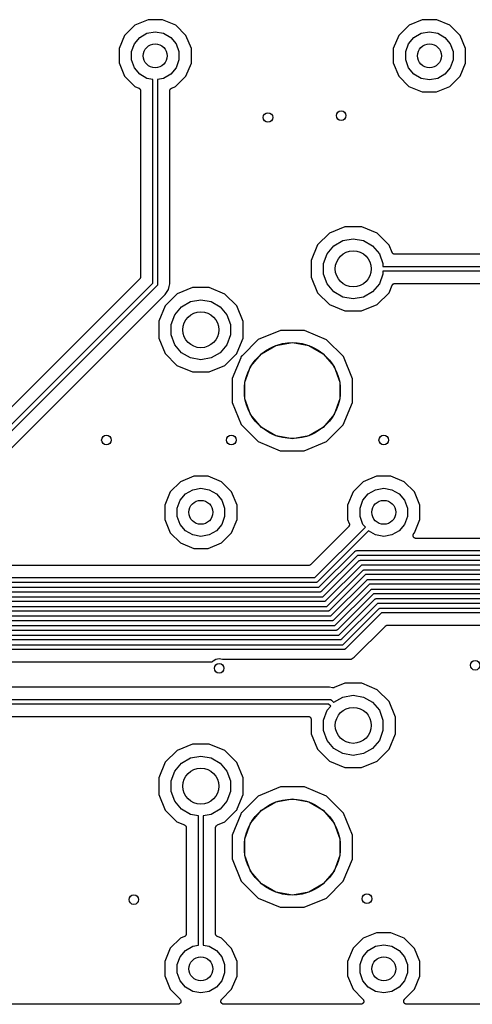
# Model space of a CAD drawing. Extents: x 88 to 361, y -189 to -115.
# Tile 19 of 41: x 236 to 255, y -188 to -146. Entities that reach past the tile are written whole.
import ezdxf

# ---------------------------------------------------------------- set-up
doc = ezdxf.new("R2010")
doc.units = 0
doc.header["$MEASUREMENT"] = 0
doc.layers.add('BLACK', color=7, linetype='CONTINUOUS')

msp = doc.modelspace()

# ---------------------------------------------------------------- linework, layer by layer
at = {"layer": 'Black'}
for p, q in [((241.082, -146.676), (240.657, -147.1)), ((241.636, -146.447), (241.082, -146.676)), ((242.236, -146.447), (241.636, -146.447)), ((242.79, -146.677), (242.236, -146.447)), ((243.214, -147.102), (242.79, -146.677)), ((252.512, -146.676), (252.087, -147.1)), ((253.066, -146.447), (252.512, -146.676)), ((253.666, -146.447), (253.066, -146.447)), ((254.22, -146.677), (253.666, -146.447)), ((254.644, -147.102), (254.22, -146.677)), ((241.29, -147.186), (241.592, -147.012)), ((241.592, -147.012), (241.935, -146.951)), ((241.935, -146.951), (242.278, -147.012)), ((242.278, -147.012), (242.58, -147.186)), ((252.72, -147.186), (253.022, -147.012)), ((253.022, -147.012), (253.365, -146.951)), ((253.365, -146.951), (253.708, -147.012)), ((253.708, -147.012), (254.01, -147.186)), ((240.657, -147.1), (240.427, -147.654)), ((240.946, -147.781), (241.066, -147.453)), ((241.066, -147.453), (241.29, -147.186)), ((242.58, -147.186), (242.804, -147.453)), ((242.804, -147.453), (242.924, -147.781)), ((243.443, -147.656), (243.214, -147.102)), ((252.087, -147.1), (251.857, -147.654)), ((252.376, -147.781), (252.496, -147.453)), ((252.496, -147.453), (252.72, -147.186)), ((254.01, -147.186), (254.234, -147.453)), ((254.234, -147.453), (254.354, -147.781)), ((254.873, -147.656), (254.644, -147.102)), ((240.427, -147.654), (240.427, -148.254)), ((240.946, -148.129), (240.946, -147.781)), ((242.924, -147.781), (242.924, -148.129)), ((243.443, -148.256), (243.443, -147.656)), ((251.857, -147.654), (251.857, -148.254)), ((252.376, -148.129), (252.376, -147.781)), ((254.354, -147.781), (254.354, -148.129)), ((254.873, -148.256), (254.873, -147.656)), ((240.427, -148.254), (240.656, -148.808)), ((241.066, -148.457), (240.946, -148.129)), ((242.924, -148.129), (242.804, -148.457)), ((243.213, -148.81), (243.443, -148.256)), ((251.857, -148.254), (252.086, -148.808)), ((252.496, -148.457), (252.376, -148.129)), ((254.354, -148.129), (254.234, -148.457)), ((254.643, -148.81), (254.873, -148.256)), ((241.29, -148.724), (241.066, -148.457)), ((241.592, -148.898), (241.29, -148.724)), ((242.58, -148.724), (242.278, -148.898)), ((242.804, -148.457), (242.58, -148.724)), ((252.72, -148.724), (252.496, -148.457)), ((253.022, -148.898), (252.72, -148.724)), ((254.01, -148.724), (253.708, -148.898)), ((254.234, -148.457), (254.01, -148.724)), ((240.656, -148.808), (241.08, -149.233)), ((241.835, -148.941), (241.592, -148.898)), ((241.835, -157.439), (241.835, -148.941)), ((242.278, -148.898), (242.035, -148.941)), ((242.035, -148.941), (242.035, -157.48)), ((242.788, -149.234), (243.213, -148.81)), ((252.086, -148.808), (252.51, -149.233)), ((253.365, -148.959), (253.022, -148.898)), ((253.708, -148.898), (253.365, -148.959)), ((254.218, -149.234), (254.643, -148.81)), ((241.08, -149.233), (241.249, -149.303)), ((241.249, -149.303), (241.256, -149.307)), ((241.256, -149.307), (241.263, -149.31)), ((241.263, -149.31), (241.274, -149.319)), ((241.274, -149.319), (241.286, -149.327)), ((241.286, -149.327), (241.291, -149.333)), ((241.291, -149.333), (241.297, -149.339)), ((241.297, -149.339), (241.304, -149.351)), ((241.304, -149.351), (241.313, -149.362)), ((241.313, -149.362), (241.315, -149.37)), ((241.315, -149.37), (241.319, -149.377)), ((241.319, -149.377), (241.322, -149.39)), ((241.322, -149.39), (241.326, -149.404)), ((241.326, -149.404), (241.326, -149.412)), ((241.326, -149.412), (241.327, -149.42)), ((241.327, -149.42), (241.327, -157.176)), ((242.543, -149.42), (242.544, -149.412)), ((242.543, -157.467), (242.543, -149.42)), ((242.544, -149.404), (242.548, -149.391)), ((242.544, -149.412), (242.544, -149.404)), ((242.548, -149.391), (242.551, -149.377)), ((242.551, -149.377), (242.555, -149.37)), ((242.555, -149.37), (242.557, -149.362)), ((242.557, -149.362), (242.566, -149.351)), ((242.566, -149.351), (242.573, -149.339)), ((242.573, -149.339), (242.579, -149.333)), ((242.579, -149.333), (242.584, -149.327)), ((242.584, -149.327), (242.596, -149.319)), ((242.596, -149.319), (242.606, -149.31)), ((242.606, -149.31), (242.614, -149.308)), ((242.614, -149.308), (242.622, -149.303)), ((242.622, -149.303), (242.788, -149.234)), ((252.51, -149.233), (253.064, -149.463)), ((253.064, -149.463), (253.664, -149.463)), ((253.664, -149.463), (254.218, -149.234)), ((249.842, -155.087), (249.196, -155.354)), ((250.541, -155.088), (249.842, -155.087)), ((251.187, -155.356), (250.541, -155.088)), ((249.196, -155.354), (248.701, -155.848)), ((249.384, -155.884), (249.761, -155.666)), ((249.761, -155.666), (250.19, -155.591)), ((250.19, -155.591), (250.619, -155.666)), ((250.619, -155.666), (250.996, -155.884)), ((251.681, -155.851), (251.187, -155.356)), ((248.701, -155.848), (248.433, -156.494)), ((249.104, -156.218), (249.384, -155.884)), ((250.996, -155.884), (251.276, -156.218)), ((251.808, -156.158), (251.681, -155.851)), ((248.433, -156.494), (248.432, -157.193)), ((248.955, -156.627), (249.104, -156.218)), ((251.276, -156.218), (251.425, -156.627)), ((251.813, -156.166), (251.808, -156.158)), ((251.816, -156.173), (251.813, -156.166)), ((251.824, -156.184), (251.816, -156.173)), ((251.832, -156.196), (251.824, -156.184)), ((251.838, -156.201), (251.832, -156.196)), ((251.844, -156.207), (251.838, -156.201)), ((251.856, -156.214), (251.844, -156.207)), ((251.867, -156.223), (251.856, -156.214)), ((251.875, -156.225), (251.867, -156.223)), ((251.882, -156.229), (251.875, -156.225)), ((251.896, -156.232), (251.882, -156.229)), ((251.909, -156.236), (251.896, -156.232)), ((251.917, -156.236), (251.909, -156.236)), ((251.926, -156.237), (251.917, -156.236)), ((267.504, -156.237), (251.926, -156.237)), ((248.955, -157.063), (248.955, -156.627)), ((251.425, -156.627), (251.425, -156.745)), ((251.425, -156.745), (268.005, -156.745)), ((268.005, -156.945), (251.425, -156.945)), ((251.425, -156.945), (251.425, -157.063)), ((241.29, -157.265), (233.016, -165.539)), ((241.293, -157.261), (241.29, -157.265)), ((241.297, -157.257), (241.293, -157.261)), ((241.306, -157.243), (241.297, -157.257)), ((241.315, -157.229), (241.306, -157.243)), ((241.317, -157.224), (241.315, -157.229)), ((241.319, -157.219), (241.317, -157.224)), ((241.322, -157.203), (241.319, -157.219)), ((241.327, -157.187), (241.322, -157.203)), ((241.327, -157.176), (241.326, -157.181)), ((241.326, -157.181), (241.327, -157.187)), ((248.432, -157.193), (248.699, -157.839)), ((249.104, -157.472), (248.955, -157.063)), ((251.425, -157.063), (251.276, -157.472)), ((233.044, -166.23), (241.835, -157.439)), ((242.006, -157.551), (233.176, -166.38)), ((242.008, -157.547), (242.006, -157.551)), ((242.012, -157.544), (242.008, -157.547)), ((242.018, -157.533), (242.012, -157.544)), ((242.026, -157.522), (242.018, -157.533)), ((242.027, -157.518), (242.026, -157.522)), ((242.029, -157.514), (242.027, -157.518)), ((242.031, -157.501), (242.029, -157.514)), ((242.035, -157.489), (242.031, -157.501)), ((242.035, -157.48), (242.034, -157.484)), ((242.034, -157.484), (242.035, -157.489)), ((242.356, -157.919), (242.494, -157.712)), ((242.494, -157.712), (242.519, -157.587)), ((242.519, -157.587), (242.543, -157.467)), ((243.492, -157.627), (242.846, -157.894)), ((244.191, -157.628), (243.492, -157.627)), ((244.837, -157.896), (244.191, -157.628)), ((249.384, -157.806), (249.104, -157.472)), ((251.276, -157.472), (250.996, -157.806)), ((251.679, -157.842), (251.808, -157.531)), ((251.808, -157.531), (251.813, -157.524)), ((251.813, -157.524), (251.816, -157.516)), ((251.816, -157.516), (251.824, -157.506)), ((251.824, -157.506), (251.832, -157.494)), ((251.832, -157.494), (251.839, -157.489)), ((251.839, -157.489), (251.844, -157.483)), ((251.844, -157.483), (251.856, -157.476)), ((251.856, -157.476), (251.867, -157.467)), ((251.867, -157.467), (251.875, -157.465)), ((251.875, -157.465), (251.882, -157.461)), ((251.882, -157.461), (251.896, -157.458)), ((251.896, -157.458), (251.909, -157.454)), ((251.909, -157.454), (251.917, -157.454)), ((251.917, -157.454), (251.926, -157.453)), ((251.926, -157.453), (262.323, -157.453)), ((240.606, -159.668), (242.356, -157.919)), ((242.846, -157.894), (242.351, -158.388)), ((243.411, -158.206), (243.84, -158.131)), ((243.84, -158.131), (244.269, -158.206)), ((245.331, -158.391), (244.837, -157.896)), ((248.699, -157.839), (249.193, -158.334)), ((249.761, -158.024), (249.384, -157.806)), ((250.19, -158.099), (249.761, -158.024)), ((250.619, -158.024), (250.19, -158.099)), ((250.996, -157.806), (250.619, -158.024)), ((251.184, -158.336), (251.679, -157.842)), ((242.351, -158.388), (242.083, -159.034)), ((242.754, -158.758), (243.034, -158.424)), ((243.034, -158.424), (243.411, -158.206)), ((244.269, -158.206), (244.646, -158.424)), ((244.646, -158.424), (244.926, -158.758)), ((245.598, -159.037), (245.331, -158.391)), ((249.193, -158.334), (249.839, -158.602)), ((249.839, -158.602), (250.538, -158.603)), ((250.538, -158.603), (251.184, -158.336)), ((242.605, -159.167), (242.754, -158.758)), ((244.926, -158.758), (245.075, -159.167)), ((242.083, -159.034), (242.082, -159.733)), ((242.605, -159.603), (242.605, -159.167)), ((245.075, -159.167), (245.075, -159.603)), ((245.597, -159.736), (245.598, -159.037)), ((247.153, -159.417), (246.231, -159.798)), ((248.151, -159.417), (247.153, -159.417)), ((249.073, -159.8), (248.151, -159.417)), ((233.876, -166.399), (240.606, -159.668)), ((240.606, -159.668), (240.606, -159.668)), ((242.082, -159.733), (242.349, -160.379)), ((242.754, -160.012), (242.605, -159.603)), ((245.075, -159.603), (244.926, -160.012)), ((245.35, -160.332), (245.597, -159.736)), ((246.231, -159.798), (245.557, -160.471)), ((249.777, -160.506), (249.073, -159.8)), ((243.034, -160.346), (242.754, -160.012)), ((244.926, -160.012), (244.646, -160.346)), ((246.36, -160.387), (246.963, -160.038)), ((246.963, -160.038), (247.65, -159.917)), ((247.65, -159.917), (248.337, -160.038)), ((248.337, -160.038), (248.94, -160.387)), ((242.349, -160.379), (242.843, -160.874)), ((243.411, -160.564), (243.034, -160.346)), ((243.84, -160.639), (243.411, -160.564)), ((244.269, -160.564), (243.84, -160.639)), ((244.646, -160.346), (244.269, -160.564)), ((244.834, -160.876), (245.297, -160.414)), ((245.504, -160.552), (245.142, -161.424)), ((245.297, -160.414), (245.313, -160.403)), ((245.313, -160.403), (245.329, -160.391)), ((245.329, -160.391), (245.331, -160.39)), ((245.331, -160.39), (245.333, -160.389)), ((245.333, -160.389), (245.342, -160.386)), ((245.34, -160.375), (245.341, -160.372)), ((245.342, -160.386), (245.34, -160.375)), ((245.341, -160.37), (245.346, -160.351)), ((245.341, -160.372), (245.341, -160.37)), ((245.346, -160.351), (245.35, -160.332)), ((245.509, -160.534), (245.504, -160.552)), ((245.514, -160.515), (245.509, -160.534)), ((245.521, -160.496), (245.512, -160.498)), ((245.512, -160.498), (245.514, -160.509)), ((245.514, -160.509), (245.513, -160.512)), ((245.513, -160.512), (245.514, -160.515)), ((245.523, -160.494), (245.521, -160.496)), ((245.526, -160.493), (245.523, -160.494)), ((245.541, -160.482), (245.526, -160.493)), ((245.557, -160.471), (245.541, -160.482)), ((245.911, -160.921), (246.36, -160.387)), ((248.94, -160.387), (249.389, -160.921)), ((250.158, -161.428), (249.777, -160.506)), ((242.843, -160.874), (243.489, -161.142)), ((244.188, -161.143), (244.834, -160.876)), ((245.673, -161.576), (245.911, -160.921)), ((249.389, -160.921), (249.627, -161.576)), ((243.489, -161.142), (244.188, -161.143)), ((245.142, -161.424), (245.142, -162.422)), ((250.158, -162.426), (250.158, -161.428)), ((245.673, -162.274), (245.673, -161.576)), ((249.627, -161.576), (249.627, -162.274)), ((245.911, -162.929), (245.673, -162.274)), ((249.627, -162.274), (249.389, -162.929)), ((245.142, -162.422), (245.523, -163.344)), ((249.775, -163.348), (250.158, -162.426)), ((246.36, -163.463), (245.911, -162.929)), ((249.389, -162.929), (248.94, -163.463)), ((245.523, -163.344), (246.227, -164.05)), ((246.963, -163.812), (246.36, -163.463)), ((248.94, -163.463), (248.337, -163.812)), ((249.069, -164.052), (249.775, -163.348)), ((247.65, -163.933), (246.963, -163.812)), ((248.337, -163.812), (247.65, -163.933)), ((246.227, -164.05), (247.149, -164.433)), ((248.147, -164.433), (249.069, -164.052)), ((247.149, -164.433), (248.147, -164.433)), ((243.541, -165.497), (242.987, -165.726)), ((244.141, -165.497), (243.541, -165.497)), ((244.695, -165.727), (244.141, -165.497)), ((251.161, -165.497), (250.607, -165.726)), ((251.761, -165.497), (251.161, -165.497)), ((252.315, -165.727), (251.761, -165.497)), ((242.987, -165.726), (242.562, -166.15)), ((245.119, -166.152), (244.695, -165.727)), ((250.607, -165.726), (250.182, -166.15)), ((252.739, -166.152), (252.315, -165.727)), ((242.562, -166.15), (242.332, -166.704)), ((242.971, -166.503), (243.195, -166.236)), ((243.195, -166.236), (243.497, -166.062)), ((243.497, -166.062), (243.84, -166.001)), ((243.84, -166.001), (244.183, -166.062)), ((244.183, -166.062), (244.485, -166.236)), ((244.485, -166.236), (244.709, -166.503)), ((245.348, -166.706), (245.119, -166.152)), ((250.182, -166.15), (249.952, -166.704)), ((250.591, -166.503), (250.815, -166.236)), ((250.815, -166.236), (251.117, -166.062)), ((251.117, -166.062), (251.46, -166.001)), ((251.46, -166.001), (251.803, -166.062)), ((251.803, -166.062), (252.105, -166.236)), ((252.105, -166.236), (252.329, -166.503)), ((252.968, -166.706), (252.739, -166.152)), ((242.332, -166.704), (242.332, -167.304)), ((242.851, -166.831), (242.971, -166.503)), ((244.709, -166.503), (244.829, -166.831)), ((245.348, -167.306), (245.348, -166.706)), ((249.952, -166.704), (249.952, -167.304)), ((250.471, -166.831), (250.591, -166.503)), ((252.329, -166.503), (252.449, -166.831)), ((252.968, -167.306), (252.968, -166.706)), ((242.851, -167.179), (242.851, -166.831)), ((242.971, -167.507), (242.851, -167.179)), ((244.829, -167.179), (244.709, -167.507)), ((244.829, -166.831), (244.829, -167.179)), ((250.471, -167.179), (250.471, -166.831)), ((250.591, -167.507), (250.471, -167.179)), ((252.449, -167.179), (252.329, -167.507)), ((252.449, -166.831), (252.449, -167.179)), ((242.332, -167.304), (242.561, -167.858)), ((243.195, -167.774), (242.971, -167.507)), ((244.709, -167.507), (244.485, -167.774)), ((245.118, -167.86), (245.348, -167.306)), ((249.994, -167.611), (248.42, -169.186)), ((248.593, -169.731), (250.694, -167.63)), ((249.952, -167.304), (250.022, -167.473)), ((249.999, -167.604), (249.994, -167.611)), ((250.005, -167.599), (249.999, -167.604)), ((250.011, -167.586), (250.005, -167.599)), ((250.019, -167.575), (250.011, -167.586)), ((250.022, -167.567), (250.019, -167.575)), ((250.022, -167.473), (250.023, -167.481)), ((250.025, -167.56), (250.022, -167.567)), ((250.023, -167.481), (250.027, -167.488)), ((250.027, -167.546), (250.025, -167.56)), ((250.027, -167.488), (250.028, -167.502)), ((250.031, -167.532), (250.027, -167.546)), ((250.028, -167.502), (250.031, -167.516)), ((250.031, -167.516), (250.03, -167.524)), ((250.03, -167.524), (250.031, -167.532)), ((250.694, -167.63), (250.591, -167.507)), ((252.329, -167.507), (252.105, -167.774)), ((252.738, -167.86), (252.968, -167.306)), ((242.561, -167.858), (242.985, -168.283)), ((243.497, -167.948), (243.195, -167.774)), ((243.84, -168.009), (243.497, -167.948)), ((244.183, -167.948), (243.84, -168.009)), ((244.485, -167.774), (244.183, -167.948)), ((244.693, -168.284), (245.118, -167.86)), ((250.826, -167.78), (248.705, -169.901)), ((251.117, -167.948), (250.826, -167.78)), ((251.46, -168.009), (251.117, -167.948)), ((251.803, -167.948), (251.46, -168.009)), ((252.105, -167.774), (251.803, -167.948)), ((252.681, -167.959), (252.682, -167.953)), ((252.682, -167.975), (252.681, -167.959)), ((252.682, -167.948), (252.688, -167.932)), ((252.682, -167.953), (252.682, -167.948)), ((252.682, -167.992), (252.682, -167.975)), ((252.684, -167.997), (252.682, -167.992)), ((252.685, -168.003), (252.684, -167.997)), ((252.692, -168.018), (252.685, -168.003)), ((252.688, -167.932), (252.693, -167.916)), ((252.698, -168.034), (252.692, -168.018)), ((252.693, -167.916), (252.696, -167.912)), ((252.696, -167.912), (252.698, -167.907)), ((252.698, -167.907), (252.708, -167.894)), ((252.701, -168.038), (252.698, -168.034)), ((252.703, -168.043), (252.701, -168.038)), ((252.715, -168.055), (252.703, -168.043)), ((252.708, -167.894), (252.718, -167.88)), ((252.718, -167.88), (252.738, -167.86)), ((242.985, -168.283), (243.539, -168.513)), ((244.139, -168.513), (244.693, -168.284)), ((252.726, -168.067), (252.715, -168.055)), ((252.731, -168.07), (252.726, -168.067)), ((252.735, -168.074), (252.731, -168.07)), ((252.75, -168.081), (252.735, -168.074)), ((252.764, -168.089), (252.75, -168.081)), ((252.77, -168.09), (252.764, -168.089)), ((252.775, -168.093), (252.77, -168.09)), ((252.791, -168.094), (252.775, -168.093)), ((252.808, -168.097), (252.791, -168.094)), ((261.543, -168.097), (252.808, -168.097)), ((243.539, -168.513), (244.139, -168.513)), ((248.759, -170.131), (250.255, -168.634)), ((250.367, -168.805), (248.871, -170.301)), ((250.255, -168.634), (250.259, -168.632)), ((250.259, -168.632), (250.261, -168.628)), ((250.261, -168.628), (250.273, -168.622)), ((250.273, -168.622), (250.283, -168.614)), ((250.283, -168.614), (250.288, -168.613)), ((250.288, -168.613), (250.291, -168.611)), ((250.291, -168.611), (250.304, -168.609)), ((250.304, -168.609), (250.317, -168.605)), ((250.317, -168.605), (250.321, -168.606)), ((250.321, -168.606), (250.326, -168.605)), ((250.326, -168.605), (268.769, -168.605)), ((268.81, -168.805), (250.367, -168.805)), ((248.33, -169.223), (199.53, -169.223)), ((248.335, -169.222), (248.33, -169.223)), ((248.341, -169.222), (248.335, -169.222)), ((248.357, -169.218), (248.341, -169.222)), ((248.373, -169.215), (248.357, -169.218)), ((248.378, -169.212), (248.373, -169.215)), ((248.383, -169.211), (248.378, -169.212)), ((248.397, -169.201), (248.383, -169.211)), ((248.411, -169.193), (248.397, -169.201)), ((248.415, -169.189), (248.411, -169.193)), ((248.42, -169.186), (248.415, -169.189)), ((248.924, -170.531), (250.421, -169.034)), ((250.533, -169.205), (249.036, -170.701)), ((250.421, -169.034), (250.424, -169.032)), ((250.424, -169.032), (250.427, -169.028)), ((250.427, -169.028), (250.438, -169.022)), ((250.438, -169.022), (250.449, -169.014)), ((250.449, -169.014), (250.453, -169.013)), ((250.453, -169.013), (250.457, -169.011)), ((250.457, -169.011), (250.47, -169.009)), ((250.47, -169.009), (250.483, -169.005)), ((250.483, -169.005), (250.487, -169.006)), ((250.487, -169.006), (250.491, -169.005)), ((250.491, -169.005), (287.419, -169.005)), ((287.46, -169.205), (250.533, -169.205)), ((249.09, -170.931), (250.586, -169.434)), ((250.698, -169.605), (249.202, -171.101)), ((250.586, -169.434), (250.59, -169.432)), ((250.59, -169.432), (250.593, -169.428)), ((250.593, -169.428), (250.604, -169.422)), ((250.604, -169.422), (250.615, -169.414)), ((250.615, -169.414), (250.619, -169.413)), ((250.619, -169.413), (250.623, -169.411)), ((250.623, -169.411), (250.636, -169.409)), ((250.636, -169.409), (250.648, -169.405)), ((250.648, -169.405), (250.653, -169.406)), ((250.653, -169.406), (250.657, -169.405)), ((250.657, -169.405), (306.069, -169.405)), ((306.11, -169.605), (250.698, -169.605)), ((199.517, -169.731), (248.593, -169.731)), ((248.634, -169.931), (199.558, -169.931)), ((248.639, -169.93), (248.634, -169.931)), ((248.643, -169.93), (248.639, -169.93)), ((248.656, -169.927), (248.643, -169.93)), ((248.668, -169.925), (248.656, -169.927)), ((248.672, -169.923), (248.668, -169.925)), ((248.677, -169.921), (248.672, -169.923)), ((248.687, -169.914), (248.677, -169.921)), ((248.699, -169.907), (248.687, -169.914)), ((248.701, -169.904), (248.699, -169.907)), ((248.705, -169.901), (248.701, -169.904)), ((249.256, -171.331), (250.752, -169.834)), ((250.864, -170.005), (249.368, -171.502)), ((250.752, -169.834), (250.756, -169.832)), ((250.756, -169.832), (250.758, -169.828)), ((250.758, -169.828), (250.77, -169.822)), ((250.77, -169.822), (250.78, -169.814)), ((250.78, -169.814), (250.785, -169.813)), ((250.785, -169.813), (250.789, -169.811)), ((250.789, -169.811), (250.801, -169.809)), ((250.801, -169.809), (250.814, -169.805)), ((250.814, -169.805), (250.818, -169.806)), ((250.818, -169.806), (250.823, -169.805)), ((250.823, -169.805), (330.846, -169.805)), ((330.888, -170.005), (250.864, -170.005)), ((199.775, -170.131), (248.759, -170.131)), ((248.8, -170.331), (199.817, -170.331)), ((248.804, -170.33), (248.8, -170.331)), ((248.809, -170.33), (248.804, -170.33)), ((248.821, -170.327), (248.809, -170.33)), ((248.834, -170.325), (248.821, -170.327)), ((248.838, -170.323), (248.834, -170.325)), ((248.842, -170.321), (248.838, -170.323)), ((248.853, -170.314), (248.842, -170.321)), ((248.864, -170.307), (248.853, -170.314)), ((248.867, -170.304), (248.864, -170.307)), ((248.871, -170.301), (248.867, -170.304)), ((249.421, -171.731), (250.918, -170.234)), ((251.03, -170.405), (249.533, -171.902)), ((250.918, -170.234), (250.921, -170.232)), ((250.921, -170.232), (250.924, -170.228)), ((250.924, -170.228), (250.935, -170.222)), ((250.935, -170.222), (250.946, -170.214)), ((250.946, -170.214), (250.95, -170.213)), ((250.95, -170.213), (250.954, -170.211)), ((250.954, -170.211), (250.967, -170.209)), ((250.967, -170.209), (250.98, -170.205)), ((250.98, -170.205), (250.984, -170.206)), ((250.984, -170.206), (250.988, -170.205)), ((250.988, -170.205), (331.097, -170.205)), ((331.139, -170.405), (251.03, -170.405)), ((199.941, -170.531), (248.924, -170.531)), ((248.966, -170.731), (199.982, -170.731)), ((248.97, -170.73), (248.966, -170.731)), ((248.974, -170.73), (248.97, -170.73)), ((248.987, -170.727), (248.974, -170.73)), ((249, -170.725), (248.987, -170.727)), ((249.004, -170.723), (249, -170.725)), ((249.008, -170.721), (249.004, -170.723)), ((249.019, -170.714), (249.008, -170.721)), ((249.03, -170.707), (249.019, -170.714)), ((249.033, -170.704), (249.03, -170.707)), ((249.036, -170.701), (249.033, -170.704)), ((249.587, -172.131), (251.083, -170.634)), ((251.196, -170.805), (249.699, -172.302)), ((251.083, -170.634), (251.087, -170.632)), ((251.087, -170.632), (251.09, -170.628)), ((251.09, -170.628), (251.101, -170.622)), ((251.101, -170.622), (251.112, -170.614)), ((251.112, -170.614), (251.116, -170.613)), ((251.116, -170.613), (251.12, -170.611)), ((251.12, -170.611), (251.133, -170.609)), ((251.133, -170.609), (251.145, -170.605)), ((251.145, -170.605), (251.15, -170.606)), ((251.15, -170.606), (251.154, -170.605)), ((251.154, -170.605), (331.263, -170.605)), ((331.304, -170.805), (251.196, -170.805)), ((200.107, -170.931), (249.09, -170.931)), ((249.131, -171.131), (200.148, -171.131)), ((200.272, -171.331), (249.256, -171.331)), ((249.136, -171.13), (249.131, -171.131)), ((249.14, -171.13), (249.136, -171.13)), ((249.153, -171.127), (249.14, -171.13)), ((249.166, -171.125), (249.153, -171.127)), ((249.169, -171.123), (249.166, -171.125)), ((249.174, -171.121), (249.169, -171.123)), ((249.184, -171.114), (249.174, -171.121)), ((249.196, -171.107), (249.184, -171.114)), ((249.198, -171.104), (249.196, -171.107)), ((249.202, -171.101), (249.198, -171.104)), ((249.753, -172.531), (251.249, -171.034)), ((251.361, -171.205), (249.865, -172.702)), ((251.249, -171.034), (251.253, -171.032)), ((251.253, -171.032), (251.256, -171.028)), ((251.256, -171.028), (251.267, -171.022)), ((251.267, -171.022), (251.278, -171.014)), ((251.278, -171.014), (251.282, -171.013)), ((251.282, -171.013), (251.286, -171.011)), ((251.286, -171.011), (251.298, -171.009)), ((251.298, -171.009), (251.311, -171.005)), ((251.311, -171.005), (251.315, -171.006)), ((251.315, -171.006), (251.32, -171.005)), ((251.32, -171.005), (331.429, -171.005)), ((354.516, -171.205), (251.361, -171.205)), ((249.297, -171.531), (200.314, -171.531)), ((200.438, -171.731), (249.421, -171.731)), ((249.301, -171.53), (249.297, -171.531)), ((249.306, -171.53), (249.301, -171.53)), ((249.318, -171.527), (249.306, -171.53)), ((249.331, -171.525), (249.318, -171.527)), ((249.335, -171.523), (249.331, -171.525)), ((249.339, -171.521), (249.335, -171.523)), ((249.35, -171.514), (249.339, -171.521)), ((249.361, -171.507), (249.35, -171.514)), ((249.364, -171.504), (249.361, -171.507)), ((249.368, -171.502), (249.364, -171.504)), ((250.233, -173.052), (251.534, -171.75)), ((251.534, -171.75), (251.539, -171.747)), ((251.539, -171.747), (251.543, -171.743)), ((251.543, -171.743), (251.557, -171.734)), ((251.557, -171.734), (251.571, -171.725)), ((251.571, -171.725), (251.576, -171.724)), ((251.576, -171.724), (251.581, -171.721)), ((251.581, -171.721), (251.597, -171.718)), ((251.597, -171.718), (251.613, -171.714)), ((251.613, -171.714), (251.619, -171.714)), ((251.619, -171.714), (251.624, -171.713)), ((251.624, -171.713), (354.504, -171.713)), ((249.463, -171.931), (200.479, -171.931)), ((200.604, -172.131), (249.587, -172.131)), ((249.467, -171.93), (249.463, -171.931)), ((249.471, -171.93), (249.467, -171.93)), ((249.484, -171.927), (249.471, -171.93)), ((249.497, -171.925), (249.484, -171.927)), ((249.501, -171.923), (249.497, -171.925)), ((249.505, -171.921), (249.501, -171.923)), ((249.516, -171.914), (249.505, -171.921)), ((249.527, -171.907), (249.516, -171.914)), ((249.53, -171.904), (249.527, -171.907)), ((249.533, -171.902), (249.53, -171.904)), ((249.628, -172.331), (200.645, -172.331)), ((200.908, -172.531), (249.753, -172.531)), ((249.633, -172.33), (249.628, -172.331)), ((249.637, -172.33), (249.633, -172.33)), ((249.65, -172.327), (249.637, -172.33)), ((249.663, -172.325), (249.65, -172.327)), ((249.666, -172.323), (249.663, -172.325)), ((249.671, -172.321), (249.666, -172.323)), ((249.681, -172.314), (249.671, -172.321)), ((249.693, -172.307), (249.681, -172.314)), ((249.695, -172.304), (249.693, -172.307)), ((249.699, -172.302), (249.695, -172.304)), ((249.794, -172.731), (200.949, -172.731)), ((249.798, -172.73), (249.794, -172.731)), ((249.803, -172.73), (249.798, -172.73)), ((249.815, -172.727), (249.803, -172.73)), ((249.828, -172.725), (249.815, -172.727)), ((249.832, -172.723), (249.828, -172.725)), ((249.836, -172.721), (249.832, -172.723)), ((249.847, -172.714), (249.836, -172.721)), ((249.858, -172.707), (249.847, -172.714)), ((249.861, -172.704), (249.858, -172.707)), ((249.865, -172.702), (249.861, -172.704)), ((234.809, -173.239), (244.316, -173.239)), ((244.316, -173.239), (244.344, -173.206)), ((244.344, -173.206), (244.465, -173.136)), ((244.465, -173.136), (244.602, -173.112)), ((244.602, -173.112), (244.739, -173.136)), ((244.739, -173.136), (244.74, -173.137)), ((244.74, -173.137), (250.106, -173.137)), ((250.106, -173.137), (250.233, -173.052)), ((249.842, -174.137), (249.396, -174.321)), ((250.541, -174.138), (249.842, -174.137)), ((251.187, -174.406), (250.541, -174.138)), ((249.193, -174.303), (227.374, -174.303)), ((249.323, -174.328), (249.193, -174.303)), ((249.338, -174.329), (249.323, -174.328)), ((249.353, -174.331), (249.338, -174.329)), ((249.36, -174.329), (249.353, -174.331)), ((249.367, -174.329), (249.36, -174.329)), ((249.381, -174.325), (249.367, -174.329)), ((249.396, -174.321), (249.381, -174.325)), ((251.681, -174.901), (251.187, -174.406)), ((227.362, -174.811), (249.206, -174.811)), ((249.164, -175.011), (227.403, -175.011)), ((249.249, -175.095), (249.164, -175.011)), ((249.206, -174.811), (249.21, -174.812)), ((249.21, -174.812), (249.214, -174.811)), ((249.214, -174.811), (249.227, -174.815)), ((249.227, -174.815), (249.24, -174.817)), ((249.24, -174.817), (249.244, -174.819)), ((249.244, -174.819), (249.248, -174.82)), ((249.248, -174.82), (249.259, -174.828)), ((249.259, -174.828), (249.27, -174.834)), ((249.27, -174.834), (249.273, -174.838)), ((249.273, -174.838), (249.276, -174.84)), ((249.276, -174.84), (249.378, -174.941)), ((249.378, -174.941), (249.384, -174.934)), ((249.384, -174.934), (249.761, -174.716)), ((249.761, -174.716), (250.19, -174.641)), ((250.19, -174.641), (250.619, -174.716)), ((250.619, -174.716), (250.996, -174.934)), ((250.996, -174.934), (251.276, -175.268)), ((251.948, -175.547), (251.681, -174.901)), ((248.955, -175.677), (249.104, -175.268)), ((249.104, -175.268), (249.249, -175.095)), ((251.276, -175.268), (251.425, -175.677)), ((228.262, -175.519), (248.306, -175.519)), ((248.306, -175.519), (248.317, -175.521)), ((248.317, -175.521), (248.328, -175.521)), ((248.328, -175.521), (248.338, -175.524)), ((248.338, -175.524), (248.349, -175.526)), ((248.349, -175.526), (248.359, -175.532)), ((248.359, -175.532), (248.369, -175.536)), ((248.369, -175.536), (248.378, -175.543)), ((248.378, -175.543), (248.387, -175.548)), ((248.387, -175.548), (248.394, -175.557)), ((248.394, -175.557), (248.403, -175.564)), ((248.403, -175.564), (248.408, -175.574)), ((248.408, -175.574), (248.416, -175.582)), ((248.416, -175.582), (248.419, -175.593)), ((248.419, -175.593), (248.425, -175.602)), ((248.425, -175.602), (248.427, -175.613)), ((248.427, -175.613), (248.431, -175.624)), ((248.431, -175.624), (248.431, -175.635)), ((248.431, -175.635), (248.433, -175.646)), ((248.433, -175.646), (248.432, -176.243)), ((248.955, -176.113), (248.955, -175.677)), ((251.425, -175.677), (251.425, -176.113)), ((251.947, -176.246), (251.948, -175.547)), ((248.432, -176.243), (248.699, -176.889)), ((249.104, -176.522), (248.955, -176.113)), ((251.425, -176.113), (251.276, -176.522)), ((251.679, -176.892), (251.947, -176.246)), ((243.492, -176.677), (242.846, -176.944)), ((244.191, -176.678), (243.492, -176.677)), ((244.837, -176.946), (244.191, -176.678)), ((249.384, -176.856), (249.104, -176.522)), ((251.276, -176.522), (250.996, -176.856)), ((242.846, -176.944), (242.351, -177.438)), ((245.331, -177.441), (244.837, -176.946)), ((248.699, -176.889), (249.193, -177.384)), ((249.761, -177.074), (249.384, -176.856)), ((250.19, -177.149), (249.761, -177.074)), ((250.619, -177.074), (250.19, -177.149)), ((250.996, -176.856), (250.619, -177.074)), ((251.184, -177.386), (251.679, -176.892)), ((242.351, -177.438), (242.083, -178.084)), ((242.754, -177.808), (243.034, -177.474)), ((243.034, -177.474), (243.411, -177.256)), ((243.411, -177.256), (243.84, -177.181)), ((243.84, -177.181), (244.269, -177.256)), ((244.269, -177.256), (244.646, -177.474)), ((244.646, -177.474), (244.926, -177.808)), ((245.598, -178.087), (245.331, -177.441)), ((249.193, -177.384), (249.839, -177.652)), ((250.538, -177.653), (251.184, -177.386)), ((242.605, -178.217), (242.754, -177.808)), ((244.926, -177.808), (245.075, -178.217)), ((249.839, -177.652), (250.538, -177.653)), ((242.083, -178.084), (242.082, -178.783)), ((242.605, -178.653), (242.605, -178.217)), ((245.075, -178.217), (245.075, -178.653)), ((245.597, -178.786), (245.598, -178.087)), ((242.754, -179.062), (242.605, -178.653)), ((245.075, -178.653), (244.926, -179.062)), ((247.153, -178.467), (246.231, -178.848)), ((248.151, -178.467), (247.153, -178.467)), ((249.073, -178.85), (248.151, -178.467)), ((242.082, -178.783), (242.349, -179.429)), ((243.034, -179.396), (242.754, -179.062)), ((244.926, -179.062), (244.646, -179.396)), ((245.35, -179.382), (245.597, -178.786)), ((246.231, -178.848), (245.557, -179.521)), ((246.36, -179.437), (246.963, -179.088)), ((246.963, -179.088), (247.65, -178.967)), ((247.65, -178.967), (248.337, -179.088)), ((248.337, -179.088), (248.94, -179.437)), ((249.777, -179.556), (249.073, -178.85)), ((242.349, -179.429), (242.843, -179.924)), ((243.411, -179.614), (243.034, -179.396)), ((244.646, -179.396), (244.269, -179.614)), ((244.834, -179.926), (245.297, -179.464)), ((245.297, -179.464), (245.313, -179.453)), ((245.313, -179.453), (245.329, -179.441)), ((245.329, -179.441), (245.331, -179.44)), ((245.331, -179.44), (245.333, -179.439)), ((245.333, -179.439), (245.342, -179.436)), ((245.34, -179.425), (245.341, -179.422)), ((245.342, -179.436), (245.34, -179.425)), ((245.341, -179.42), (245.346, -179.401)), ((245.341, -179.422), (245.341, -179.42)), ((245.346, -179.401), (245.35, -179.382)), ((245.521, -179.546), (245.512, -179.548)), ((245.512, -179.548), (245.514, -179.559)), ((245.523, -179.544), (245.521, -179.546)), ((245.526, -179.543), (245.523, -179.544)), ((245.541, -179.532), (245.526, -179.543)), ((245.557, -179.521), (245.541, -179.532)), ((245.911, -179.971), (246.36, -179.437)), ((248.94, -179.437), (249.389, -179.971)), ((250.158, -180.478), (249.777, -179.556)), ((242.843, -179.924), (243.154, -180.053)), ((243.74, -179.672), (243.411, -179.614)), ((243.74, -185.069), (243.74, -179.672)), ((244.269, -179.614), (243.94, -179.672)), ((243.94, -179.672), (243.94, -185.069)), ((244.527, -180.053), (244.834, -179.926)), ((245.504, -179.602), (245.142, -180.474)), ((245.509, -179.584), (245.504, -179.602)), ((245.514, -179.565), (245.509, -179.584)), ((245.514, -179.559), (245.513, -179.562)), ((245.513, -179.562), (245.514, -179.565)), ((243.154, -180.053), (243.161, -180.058)), ((243.161, -180.058), (243.168, -180.061)), ((243.168, -180.061), (243.179, -180.069)), ((243.179, -180.069), (243.191, -180.077)), ((243.191, -180.077), (243.196, -180.084)), ((243.196, -180.084), (243.202, -180.089)), ((243.202, -180.089), (243.209, -180.101)), ((243.209, -180.101), (243.218, -180.112)), ((243.218, -180.112), (243.22, -180.12)), ((243.22, -180.12), (243.224, -180.127)), ((243.224, -180.127), (243.227, -180.141)), ((243.227, -180.141), (243.231, -180.154)), ((243.231, -180.154), (243.231, -180.162)), ((243.231, -180.162), (243.232, -180.171)), ((243.232, -180.171), (243.232, -184.59)), ((244.448, -180.171), (244.449, -180.162)), ((244.448, -184.59), (244.448, -180.171)), ((244.449, -180.154), (244.453, -180.141)), ((244.449, -180.162), (244.449, -180.154)), ((244.453, -180.141), (244.456, -180.127)), ((244.456, -180.127), (244.46, -180.12)), ((244.46, -180.12), (244.462, -180.112)), ((244.462, -180.112), (244.471, -180.101)), ((244.471, -180.101), (244.478, -180.089)), ((244.478, -180.089), (244.484, -180.083)), ((244.484, -180.083), (244.489, -180.077)), ((244.489, -180.077), (244.501, -180.069)), ((244.501, -180.069), (244.511, -180.061)), ((244.511, -180.061), (244.519, -180.058)), ((244.519, -180.058), (244.527, -180.053)), ((245.673, -180.626), (245.911, -179.971)), ((249.389, -179.971), (249.627, -180.626)), ((245.142, -180.474), (245.142, -181.472)), ((245.673, -181.324), (245.673, -180.626)), ((249.627, -180.626), (249.627, -181.324)), ((250.158, -181.476), (250.158, -180.478)), ((245.142, -181.472), (245.523, -182.394)), ((245.911, -181.979), (245.673, -181.324)), ((249.627, -181.324), (249.389, -181.979)), ((249.775, -182.398), (250.158, -181.476)), ((246.36, -182.513), (245.911, -181.979)), ((249.389, -181.979), (248.94, -182.513)), ((245.523, -182.394), (246.227, -183.1)), ((249.069, -183.102), (249.775, -182.398)), ((246.963, -182.862), (246.36, -182.513)), ((248.94, -182.513), (248.337, -182.862)), ((246.227, -183.1), (247.149, -183.483)), ((247.65, -182.983), (246.963, -182.862)), ((248.337, -182.862), (247.65, -182.983)), ((248.147, -183.483), (249.069, -183.102)), ((247.149, -183.483), (248.147, -183.483)), ((242.987, -184.776), (242.562, -185.2)), ((243.153, -184.707), (242.987, -184.776)), ((243.161, -184.702), (243.153, -184.707)), ((243.168, -184.7), (243.161, -184.702)), ((243.179, -184.691), (243.168, -184.7)), ((243.191, -184.683), (243.179, -184.691)), ((243.196, -184.677), (243.191, -184.683)), ((243.202, -184.671), (243.196, -184.677)), ((243.209, -184.659), (243.202, -184.671)), ((243.218, -184.648), (243.209, -184.659)), ((243.22, -184.64), (243.218, -184.648)), ((243.224, -184.633), (243.22, -184.64)), ((243.227, -184.619), (243.224, -184.633)), ((243.231, -184.606), (243.227, -184.619)), ((243.232, -184.59), (243.231, -184.598)), ((243.231, -184.598), (243.231, -184.606)), ((244.449, -184.598), (244.448, -184.59)), ((244.449, -184.606), (244.449, -184.598)), ((244.453, -184.62), (244.449, -184.606)), ((244.456, -184.633), (244.453, -184.62)), ((244.46, -184.64), (244.456, -184.633)), ((244.462, -184.648), (244.46, -184.64)), ((244.471, -184.659), (244.462, -184.648)), ((244.478, -184.671), (244.471, -184.659)), ((244.484, -184.677), (244.478, -184.671)), ((244.489, -184.683), (244.484, -184.677)), ((244.501, -184.691), (244.489, -184.683)), ((244.511, -184.7), (244.501, -184.691)), ((244.519, -184.703), (244.511, -184.7)), ((244.526, -184.707), (244.519, -184.703)), ((244.695, -184.777), (244.526, -184.707)), ((245.119, -185.202), (244.695, -184.777)), ((250.607, -184.776), (250.182, -185.2)), ((251.161, -184.547), (250.607, -184.776)), ((251.761, -184.547), (251.161, -184.547)), ((252.315, -184.777), (251.761, -184.547)), ((252.739, -185.202), (252.315, -184.777)), ((242.562, -185.2), (242.332, -185.754)), ((242.971, -185.553), (243.195, -185.286)), ((243.195, -185.286), (243.497, -185.112)), ((243.497, -185.112), (243.74, -185.069)), ((243.94, -185.069), (244.183, -185.112)), ((244.183, -185.112), (244.485, -185.286)), ((244.485, -185.286), (244.709, -185.553)), ((245.348, -185.756), (245.119, -185.202)), ((250.182, -185.2), (249.952, -185.754)), ((250.591, -185.553), (250.815, -185.286)), ((250.815, -185.286), (251.117, -185.112)), ((251.117, -185.112), (251.46, -185.051)), ((251.46, -185.051), (251.803, -185.112)), ((251.803, -185.112), (252.105, -185.286)), ((252.105, -185.286), (252.329, -185.553)), ((252.968, -185.756), (252.739, -185.202)), ((242.851, -185.881), (242.971, -185.553)), ((244.709, -185.553), (244.829, -185.881)), ((250.471, -185.881), (250.591, -185.553)), ((252.329, -185.553), (252.449, -185.881)), ((242.332, -185.754), (242.332, -186.354)), ((242.851, -186.229), (242.851, -185.881)), ((244.829, -185.881), (244.829, -186.229)), ((245.348, -186.356), (245.348, -185.756)), ((249.952, -185.754), (249.952, -186.354)), ((250.471, -186.229), (250.471, -185.881)), ((252.449, -185.881), (252.449, -186.229)), ((252.968, -186.356), (252.968, -185.756)), ((242.332, -186.354), (242.561, -186.908)), ((242.971, -186.557), (242.851, -186.229)), ((244.829, -186.229), (244.709, -186.557)), ((245.118, -186.91), (245.348, -186.356)), ((249.952, -186.354), (250.181, -186.908)), ((250.591, -186.557), (250.471, -186.229)), ((252.449, -186.229), (252.329, -186.557)), ((252.738, -186.91), (252.968, -186.356)), ((242.561, -186.908), (242.971, -187.319)), ((243.195, -186.824), (242.971, -186.557)), ((243.497, -186.998), (243.195, -186.824)), ((244.485, -186.824), (244.183, -186.998)), ((244.709, -186.557), (244.485, -186.824)), ((244.708, -187.319), (245.118, -186.91)), ((250.181, -186.908), (250.591, -187.319)), ((250.815, -186.824), (250.591, -186.557)), ((251.117, -186.998), (250.815, -186.824)), ((252.105, -186.824), (251.803, -186.998)), ((252.329, -186.557), (252.105, -186.824)), ((252.328, -187.319), (252.738, -186.91)), ((242.971, -187.319), (242.981, -187.333)), ((242.981, -187.333), (242.991, -187.345)), ((242.991, -187.345), (242.993, -187.351)), ((242.993, -187.351), (242.996, -187.355)), ((242.996, -187.355), (243.001, -187.371)), ((243.84, -187.059), (243.497, -186.998)), ((244.183, -186.998), (243.84, -187.059)), ((244.679, -187.371), (244.683, -187.355)), ((244.683, -187.355), (244.686, -187.35)), ((244.686, -187.35), (244.688, -187.345)), ((244.688, -187.345), (244.699, -187.332)), ((244.699, -187.332), (244.708, -187.319)), ((250.591, -187.319), (250.601, -187.333)), ((250.601, -187.333), (250.611, -187.345)), ((250.611, -187.345), (250.613, -187.351)), ((250.613, -187.351), (250.616, -187.355)), ((250.616, -187.355), (250.621, -187.371)), ((251.46, -187.059), (251.117, -186.998)), ((251.803, -186.998), (251.46, -187.059)), ((252.299, -187.371), (252.303, -187.355)), ((252.303, -187.355), (252.306, -187.35)), ((252.306, -187.35), (252.308, -187.345)), ((252.308, -187.345), (252.319, -187.332)), ((252.319, -187.332), (252.328, -187.319)), ((242.881, -187.536), (228.606, -187.536)), ((242.897, -187.533), (242.881, -187.536)), ((242.914, -187.531), (242.897, -187.533)), ((242.919, -187.529), (242.914, -187.531)), ((242.925, -187.528), (242.919, -187.529)), ((242.939, -187.52), (242.925, -187.528)), ((242.954, -187.513), (242.939, -187.52)), ((242.958, -187.509), (242.954, -187.513)), ((242.963, -187.506), (242.958, -187.509)), ((242.973, -187.493), (242.963, -187.506)), ((242.985, -187.482), (242.973, -187.493)), ((242.988, -187.477), (242.985, -187.482)), ((242.991, -187.472), (242.988, -187.477)), ((242.997, -187.457), (242.991, -187.472)), ((243.004, -187.442), (242.997, -187.457)), ((243.001, -187.371), (243.006, -187.387)), ((243.006, -187.431), (243.004, -187.436)), ((243.004, -187.436), (243.004, -187.442)), ((243.006, -187.387), (243.006, -187.392)), ((243.006, -187.392), (243.008, -187.398)), ((243.008, -187.398), (243.006, -187.414)), ((243.006, -187.414), (243.006, -187.431)), ((244.672, -187.398), (244.673, -187.392)), ((244.673, -187.414), (244.672, -187.398)), ((244.673, -187.387), (244.679, -187.371)), ((244.673, -187.392), (244.673, -187.387)), ((244.673, -187.431), (244.673, -187.414)), ((244.675, -187.436), (244.673, -187.431)), ((244.675, -187.442), (244.675, -187.436)), ((244.682, -187.457), (244.675, -187.442)), ((244.688, -187.472), (244.682, -187.457)), ((244.692, -187.476), (244.688, -187.472)), ((244.694, -187.482), (244.692, -187.476)), ((244.706, -187.493), (244.694, -187.482)), ((244.717, -187.506), (244.706, -187.493)), ((244.721, -187.509), (244.717, -187.506)), ((244.725, -187.513), (244.721, -187.509)), ((244.74, -187.52), (244.725, -187.513)), ((244.755, -187.528), (244.74, -187.52)), ((244.76, -187.529), (244.755, -187.528)), ((244.765, -187.531), (244.76, -187.529)), ((244.782, -187.533), (244.765, -187.531)), ((244.798, -187.536), (244.782, -187.533)), ((250.501, -187.536), (244.798, -187.536)), ((250.517, -187.533), (250.501, -187.536)), ((250.534, -187.531), (250.517, -187.533)), ((250.539, -187.529), (250.534, -187.531)), ((250.545, -187.528), (250.539, -187.529)), ((250.559, -187.52), (250.545, -187.528)), ((250.574, -187.513), (250.559, -187.52)), ((250.578, -187.509), (250.574, -187.513)), ((250.583, -187.506), (250.578, -187.509)), ((250.593, -187.493), (250.583, -187.506)), ((250.605, -187.482), (250.593, -187.493)), ((250.608, -187.477), (250.605, -187.482)), ((250.611, -187.472), (250.608, -187.477)), ((250.617, -187.457), (250.611, -187.472)), ((250.624, -187.442), (250.617, -187.457)), ((250.621, -187.371), (250.626, -187.387)), ((250.626, -187.431), (250.624, -187.436)), ((250.624, -187.436), (250.624, -187.442)), ((250.626, -187.387), (250.626, -187.392)), ((250.626, -187.392), (250.628, -187.398)), ((250.628, -187.398), (250.626, -187.414)), ((250.626, -187.414), (250.626, -187.431)), ((252.292, -187.398), (252.293, -187.392)), ((252.293, -187.414), (252.292, -187.398)), ((252.293, -187.387), (252.299, -187.371)), ((252.293, -187.392), (252.293, -187.387)), ((252.293, -187.431), (252.293, -187.414)), ((252.295, -187.436), (252.293, -187.431)), ((252.295, -187.442), (252.295, -187.436)), ((252.302, -187.457), (252.295, -187.442)), ((252.308, -187.472), (252.302, -187.457)), ((252.312, -187.476), (252.308, -187.472)), ((252.314, -187.482), (252.312, -187.476)), ((252.326, -187.493), (252.314, -187.482)), ((252.337, -187.506), (252.326, -187.493)), ((252.341, -187.509), (252.337, -187.506)), ((252.345, -187.513), (252.341, -187.509)), ((252.36, -187.52), (252.345, -187.513)), ((252.375, -187.528), (252.36, -187.52)), ((252.38, -187.529), (252.375, -187.528)), ((252.385, -187.531), (252.38, -187.529)), ((252.402, -187.533), (252.385, -187.531)), ((252.418, -187.536), (252.402, -187.533)), ((263.565, -187.536), (252.418, -187.536))]:
    msp.add_line(p, q, dxfattribs=at)
for centre, radius in [((241.935, -147.955), 0.5), ((253.365, -147.955), 0.5), ((246.634, -150.527), 0.2), ((249.685, -150.452), 0.2), ((250.19, -156.845), 0.7506), ((243.84, -159.385), 0.7506), ((247.65, -161.925), 2), ((239.903, -163.989), 0.2), ((245.11, -163.989), 0.2), ((251.46, -163.989), 0.2), ((243.84, -167.005), 0.5), ((251.46, -167.005), 0.5), ((244.602, -173.514), 0.2), ((255.27, -173.387), 0.2), ((250.19, -175.895), 0.7506), ((243.84, -178.435), 0.7506), ((247.65, -180.975), 2), ((241.046, -183.166), 0.2), ((250.76, -183.128), 0.2), ((243.84, -186.055), 0.5), ((251.46, -186.055), 0.5)]:
    msp.add_circle(centre, radius, dxfattribs=at)

doc.saveas('drawing.dxf')
